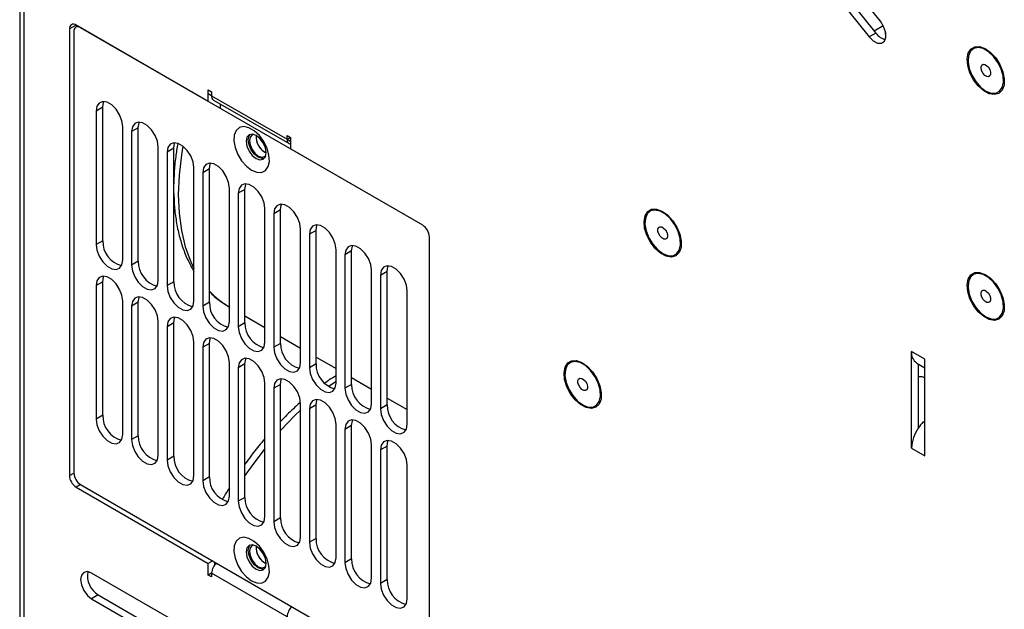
# Model space of a CAD drawing. Header units: millimetres. Extents: x -415 to 5, y -292 to 5.
# Tile 42 of 72: x -116 to -84, y -182 to -163. Entities that reach past the tile are written whole.
import ezdxf

# ---------------------------------------------------------------- set-up
doc = ezdxf.new("R2010")
doc.units = ezdxf.units.MM
doc.header["$MEASUREMENT"] = 0
doc.layers.add('实线', color=2, linetype='Continuous', lineweight=25)

msp = doc.modelspace()

# ---------------------------------------------------------------- linework, layer by layer
at = {"layer": '实线', "color": 7, "linetype": 'Continuous', "lineweight": 25}
for p, q in [((-115.6032, -99.2853), (-115.6032, -194.0009)), ((-115.4722, -99.4648), (-115.4722, -194.1835)), ((-88.2147, -163.1719), (-92.5014, -157.8394)), ((-92.6428, -158.22), (-88.3562, -163.5525)), ((-92.8549, -158.3425), (-88.5683, -163.675)), ((-113.8086, -163.2988), (-114.0207, -163.4213)), ((-114.0207, -163.4213), (-114.0207, -177.6291)), ((-113.8793, -163.5029), (-113.8793, -177.5475)), ((-109.6013, -165.7276), (-113.8086, -163.2988)), ((-113.8086, -163.2988), (-113.8086, -163.3612)), ((-102.7777, -169.6668), (-113.6672, -163.3804)), ((-88.3562, -163.5525), (-88.5683, -163.675)), ((-88.1195, -163.3197), (-88.409, -163.4869)), ((-88.0468, -163.5319), (-88.0468, -163.7131)), ((-109.6013, -165.7276), (-109.6013, -165.3602)), ((-109.6013, -165.3602), (-109.4953, -165.4214)), ((-109.4953, -165.4214), (-109.4953, -165.5439)), ((-109.4953, -165.5439), (-109.6013, -165.4827)), ((-109.4953, -165.5439), (-107.0911, -166.9318)), ((-109.4331, -165.6812), (-107.0289, -167.0691)), ((-112.9601, -165.9117), (-113.1722, -166.0342)), ((-113.1722, -166.0342), (-113.1722, -170.2802)), ((-112.9601, -170.1577), (-112.9601, -165.9117)), ((-109.2124, -165.9521), (-109.2124, -165.8086)), ((-112.3237, -170.77), (-112.3237, -166.524)), ((-111.8287, -166.5648), (-112.0408, -166.6873)), ((-112.0408, -166.6873), (-112.0408, -170.9333)), ((-111.8287, -170.8108), (-111.8287, -166.5648)), ((-107.0911, -166.9318), (-107.0911, -166.8093)), ((-107.0911, -166.8093), (-106.985, -166.8705)), ((-107.0911, -166.9318), (-106.985, -166.8705)), ((-107.0911, -166.9318), (-106.985, -166.993)), ((-106.985, -166.9114), (-107.0204, -166.891)), ((-106.985, -166.8705), (-106.985, -167.238)), ((-111.1923, -171.4231), (-111.1923, -167.1771)), ((-110.6973, -167.218), (-110.9095, -167.3404)), ((-110.6973, -171.464), (-110.6973, -167.218)), ((-102.7777, -169.6668), (-106.985, -167.238)), ((-110.9095, -167.3404), (-110.9095, -171.5864)), ((-107.7982, -167.3402), (-107.7614, -167.3587)), ((-106.8083, -167.34), (-106.8083, -167.34)), ((-110.0609, -172.0763), (-110.0609, -167.8303)), ((-109.566, -167.8711), (-109.7781, -167.9935)), ((-109.566, -172.1171), (-109.566, -167.8711)), ((-109.7781, -167.9935), (-109.7781, -172.2396)), ((-108.9296, -172.7294), (-108.9296, -168.4834)), ((-108.4346, -168.5242), (-108.6467, -168.6467)), ((-108.4346, -172.7702), (-108.4346, -168.5242)), ((-108.6467, -168.6467), (-108.6467, -172.8927)), ((-107.7982, -173.3825), (-107.7982, -169.1365)), ((-107.3032, -169.1773), (-107.5154, -169.2998)), ((-107.3032, -173.4233), (-107.3032, -169.1773)), ((-107.5154, -169.2998), (-107.5154, -173.5458)), ((-106.6668, -174.0356), (-106.6668, -169.7896)), ((-106.1719, -169.8305), (-106.384, -169.9529)), ((-106.384, -169.9529), (-106.384, -174.1989)), ((-106.1719, -174.0765), (-106.1719, -169.8305)), ((-102.5656, -184.242), (-102.5656, -170.0342)), ((-112.9601, -170.1577), (-113.1722, -170.2802)), ((-105.5355, -174.6888), (-105.5355, -170.4428)), ((-105.0405, -170.4836), (-105.2526, -170.606)), ((-105.2526, -170.606), (-105.2526, -174.8521)), ((-105.0405, -174.7296), (-105.0405, -170.4836)), ((-111.8287, -170.8108), (-112.0408, -170.9333)), ((-104.4041, -175.3419), (-104.4041, -171.0959)), ((-103.9091, -171.1367), (-104.1212, -171.2592)), ((-104.1212, -171.2592), (-104.1212, -175.5052)), ((-103.9091, -175.3827), (-103.9091, -171.1367)), ((-112.9601, -171.4642), (-113.1722, -171.5866)), ((-113.1722, -171.5866), (-113.1722, -175.8326)), ((-112.9601, -175.7102), (-112.9601, -171.4642)), ((-110.6973, -171.464), (-110.9095, -171.5864)), ((-103.2727, -175.995), (-103.2727, -171.749)), ((-112.3237, -176.3225), (-112.3237, -172.0765)), ((-111.8287, -172.1173), (-112.0408, -172.2398)), ((-112.0408, -172.2398), (-112.0408, -176.4858)), ((-111.8287, -176.3633), (-111.8287, -172.1173)), ((-109.566, -172.1171), (-109.7781, -172.2396)), ((-108.9402, -172.2597), (-108.9296, -172.2658)), ((-108.4346, -172.5515), (-107.7982, -172.9189)), ((-111.1923, -176.9756), (-111.1923, -172.7296)), ((-110.6973, -172.7704), (-110.9095, -172.8929)), ((-110.9095, -172.8929), (-110.9095, -177.1389)), ((-110.6973, -177.0164), (-110.6973, -172.7704)), ((-108.4346, -172.7702), (-108.6467, -172.8927)), ((-107.3032, -173.2047), (-106.6668, -173.572)), ((-110.0609, -177.6287), (-110.0609, -173.3827)), ((-109.566, -173.4236), (-109.7781, -173.546)), ((-109.7781, -173.546), (-109.7781, -177.792)), ((-109.566, -177.6696), (-109.566, -173.4236)), ((-107.3032, -173.4233), (-107.5154, -173.5458)), ((-106.1719, -173.8578), (-105.5355, -174.2252)), ((-86.7971, -173.9275), (-87.2214, -173.6826)), ((-87.2214, -176.753), (-87.2214, -173.6826)), ((-108.9296, -178.2819), (-108.9296, -174.0359)), ((-108.4346, -174.0767), (-108.6467, -174.1991)), ((-108.6467, -174.1991), (-108.6467, -178.4452)), ((-108.4346, -178.3227), (-108.4346, -174.0767)), ((-106.1719, -174.0765), (-106.384, -174.1989)), ((-87.0557, -174.0488), (-86.7971, -174.1981)), ((-87.0093, -174.0756), (-87.0093, -176.1206)), ((-86.7971, -176.9979), (-86.7971, -173.9275)), ((-105.0405, -174.5109), (-104.4041, -174.8783)), ((-107.7982, -178.935), (-107.7982, -174.689)), ((-107.3032, -174.7298), (-107.5154, -174.8523)), ((-107.3032, -178.9758), (-107.3032, -174.7298)), ((-105.5355, -174.6346), (-105.7681, -174.7989)), ((-105.0405, -174.7296), (-105.2526, -174.8521)), ((-107.5154, -174.8523), (-107.5154, -179.0983)), ((-106.6668, -179.5881), (-106.6668, -175.3421)), ((-106.1719, -175.3829), (-106.384, -175.5054)), ((-106.1719, -179.6289), (-106.1719, -175.3829)), ((-103.9091, -175.3827), (-104.1212, -175.5052)), ((-103.9091, -175.164), (-103.2727, -175.5314)), ((-112.9601, -175.7102), (-113.1722, -175.8326)), ((-106.384, -175.5054), (-106.384, -179.7514)), ((-105.5355, -180.2413), (-105.5355, -175.9952)), ((-105.0405, -176.0361), (-105.2526, -176.1585)), ((-105.0405, -180.2821), (-105.0405, -176.0361)), ((-86.7971, -175.9544), (-86.8492, -175.9243)), ((-111.8287, -176.3633), (-112.0408, -176.4858)), ((-105.2526, -176.1585), (-105.2526, -180.4045)), ((-104.4041, -180.8944), (-104.4041, -176.6484)), ((-103.9091, -176.6892), (-104.1212, -176.8116)), ((-103.9091, -180.9352), (-103.9091, -176.6892)), ((-110.6973, -177.0164), (-110.9095, -177.1389)), ((-104.1212, -176.8116), (-104.1212, -181.0577)), ((-87.2214, -176.753), (-86.7971, -176.9979)), ((-103.2727, -181.5475), (-103.2727, -177.3015)), ((-114.0207, -177.6291), (-113.8793, -177.5475)), ((-113.6672, -177.9149), (-113.8086, -177.9965)), ((-113.6672, -177.9149), (-102.7777, -184.2012)), ((-109.566, -177.6696), (-109.7781, -177.792)), ((-113.8086, -177.9965), (-109.6013, -180.4253)), ((-108.4346, -178.3227), (-108.6467, -178.4452)), ((-107.3032, -178.9758), (-107.5154, -179.0983)), ((-106.1719, -179.6289), (-106.384, -179.7514)), ((-109.4599, -180.3437), (-109.6013, -180.4253)), ((-109.6013, -180.7928), (-109.6013, -180.4253)), ((-109.3892, -180.4582), (-109.3892, -180.3845)), ((-107.7982, -180.4049), (-107.7614, -180.4233)), ((-105.0405, -180.2821), (-105.2526, -180.4045)), ((-108.9296, -183.2628), (-113.3136, -180.7319)), ((-109.4953, -180.7316), (-109.6013, -180.7928)), ((-109.4953, -180.854), (-109.6013, -180.7928)), ((-109.4953, -180.7315), (-109.4953, -180.854)), ((-107.0911, -182.1194), (-109.4953, -180.7315)), ((-103.9091, -180.9352), (-104.1212, -181.0577)), ((-113.1015, -181.426), (-113.3136, -181.5484)), ((-113.3136, -181.5484), (-108.9296, -184.0793)), ((-113.1015, -181.426), (-108.7174, -183.9568))]:
    msp.add_line(p, q, dxfattribs=at)
at = {"layer": '实线', "color": 7, "linetype": 'Continuous', "lineweight": 25, "flags": 128}
for points in [[(-88.5683, -163.675), (-88.4377, -163.8016), (-88.3, -163.8707), (-88.1763, -163.8716), (-88.0853, -163.8044), (-88.041, -163.6791), (-88.05, -163.5149), (-88.111, -163.3369), (-88.2147, -163.1719)], [(-84.276, -165.2057), (-84.3345, -165.365), (-84.4396, -165.4688), (-84.5821, -165.508), (-84.7492, -165.4791), (-84.9261, -165.3846), (-85.0971, -165.233), (-85.2471, -165.0376), (-85.3626, -164.816), (-85.4334, -164.5877), (-85.4532, -164.3731), (-85.4203, -164.1912), (-85.3376, -164.0582), (-85.2124, -163.9859), (-85.0559, -163.9807), (-84.8819, -164.0431), (-84.706, -164.1675), (-84.5437, -164.343), (-84.4095, -164.5538), (-84.3153, -164.7813), (-84.2694, -165.0052), (-84.276, -165.2057)], [(-84.8597, -165.3946), (-84.6929, -165.4618), (-84.541, -165.465), (-84.4174, -165.404), (-84.3331, -165.284), (-84.2956, -165.1158), (-84.3082, -164.9144), (-84.3698, -164.6975), (-84.4749, -164.4846), (-84.6142, -164.2945), (-84.7753, -164.1441), (-84.944, -164.0467), (-85.1051, -164.0111), (-85.2444, -164.0404), (-85.3496, -164.1319), (-85.4112, -164.2776), (-85.4238, -164.4645), (-85.3862, -164.676), (-85.3019, -164.8933), (-85.1783, -165.0971), (-85.0264, -165.2693), (-84.8597, -165.3946)], [(-84.7082, -164.8619), (-84.7307, -164.9133), (-84.7728, -164.9386), (-84.8282, -164.9338), (-84.8883, -164.8997), (-84.9441, -164.8415), (-84.987, -164.7681), (-85.0106, -164.6906), (-85.0111, -164.6208), (-84.9886, -164.5694), (-84.9465, -164.5442), (-84.8912, -164.5489), (-84.831, -164.583), (-84.7752, -164.6412), (-84.7323, -164.7146), (-84.7088, -164.7921), (-84.7082, -164.8619)], [(-112.3237, -166.524), (-112.3493, -166.3417), (-112.4229, -166.1518), (-112.5358, -165.9773), (-112.6743, -165.8391), (-112.8216, -165.7541), (-112.9601, -165.7323), (-113.073, -165.7765), (-113.1466, -165.8814), (-113.1722, -166.0342)], [(-112.9601, -165.9117), (-112.9345, -165.7589), (-112.9225, -165.7318)], [(-111.1923, -167.1771), (-111.2179, -166.9948), (-111.2916, -166.8049), (-111.4044, -166.6304), (-111.5429, -166.4923), (-111.6903, -166.4072), (-111.8287, -166.3855), (-111.9416, -166.4297), (-112.0153, -166.5345), (-112.0408, -166.6873)], [(-111.8287, -166.5648), (-111.8031, -166.412), (-111.7911, -166.3849)], [(-108.2225, -167.9117), (-108.0557, -167.979), (-107.9038, -167.9822), (-107.7802, -167.9211), (-107.6959, -167.8011), (-107.6584, -167.633), (-107.671, -167.4315), (-107.7326, -167.2147), (-107.8377, -167.0018), (-107.977, -166.8117), (-108.1382, -166.6612), (-108.3068, -166.5639), (-108.4679, -166.5283), (-108.6072, -166.5575), (-108.7124, -166.6491), (-108.774, -166.7948), (-108.7866, -166.9817), (-108.749, -167.1932), (-108.6647, -167.4105), (-108.5411, -167.6143), (-108.3892, -167.7865), (-108.2225, -167.9117)], [(-108.0796, -167.5435), (-107.9578, -167.5858), (-107.8546, -167.5657), (-107.7856, -167.4863), (-107.7614, -167.3597), (-107.7856, -167.2051), (-107.8546, -167.0461), (-107.9578, -166.9068), (-108.0796, -166.8086), (-108.2013, -166.7662), (-108.3046, -166.7863), (-108.3736, -166.8657), (-108.3978, -166.9923), (-108.3736, -167.1469), (-108.3046, -167.306), (-108.2013, -167.4452), (-108.0796, -167.5435)], [(-107.8227, -167.5411), (-107.8886, -167.5458), (-108.0103, -167.5035), (-108.1321, -167.4052), (-108.2353, -167.266), (-108.3043, -167.1069), (-108.3285, -166.9524), (-108.3043, -166.8257), (-108.2673, -166.7709)], [(-108.1637, -166.7731), (-108.2103, -166.7896), (-108.2716, -166.8602), (-108.2932, -166.9728), (-108.2716, -167.1102), (-108.2103, -167.2515), (-108.1186, -167.3753), (-108.0103, -167.4627)], [(-110.0609, -167.8303), (-110.0865, -167.6479), (-110.1602, -167.458), (-110.2731, -167.2835), (-110.4115, -167.1454), (-110.5589, -167.0603), (-110.6973, -167.0386), (-110.8102, -167.0828), (-110.8839, -167.1876), (-110.9095, -167.3404)], [(-110.6973, -167.218), (-110.6718, -167.0652), (-110.6597, -167.038)], [(-110.4096, -167.1469), (-110.4562, -167.4256), (-110.5309, -168.0686), (-110.5559, -168.6885), (-110.5309, -169.2795), (-110.4562, -169.8363), (-110.3325, -170.3539), (-110.1608, -170.8275), (-110.0609, -171.0398)], [(-108.0103, -167.4627), (-107.9021, -167.5003), (-107.8103, -167.4825), (-107.7727, -167.4504)], [(-108.9296, -168.4834), (-108.9552, -168.301), (-109.0288, -168.1112), (-109.1417, -167.9366), (-109.2802, -167.7985), (-109.4275, -167.7134), (-109.566, -167.6917), (-109.6788, -167.7359), (-109.7525, -167.8407), (-109.7781, -167.9935)], [(-109.566, -167.8711), (-109.5404, -167.7183), (-109.5284, -167.6912)], [(-107.7982, -169.1365), (-107.8238, -168.9542), (-107.8975, -168.7643), (-108.0103, -168.5898), (-108.1488, -168.4516), (-108.2961, -168.3666), (-108.4346, -168.3448), (-108.5475, -168.389), (-108.6211, -168.4939), (-108.6467, -168.6467)], [(-108.4346, -168.5242), (-108.409, -168.3714), (-108.397, -168.3443)], [(-106.6668, -169.7896), (-106.6924, -169.6073), (-106.7661, -169.4174), (-106.879, -169.2429), (-107.0174, -169.1048), (-107.1648, -169.0197), (-107.3032, -168.998), (-107.4161, -169.0422), (-107.4898, -169.147), (-107.5154, -169.2998)], [(-107.3032, -169.1773), (-107.2776, -169.0245), (-107.2656, -168.9974)], [(-94.5574, -170.3754), (-94.6158, -170.5346), (-94.721, -170.6385), (-94.8634, -170.6777), (-95.0305, -170.6487), (-95.2074, -170.5542), (-95.3785, -170.4026), (-95.5284, -170.2073), (-95.6439, -169.9857), (-95.7147, -169.7574), (-95.7345, -169.5428), (-95.7016, -169.3609), (-95.6189, -169.2279), (-95.4937, -169.1555), (-95.3372, -169.1504), (-95.1632, -169.2128), (-94.9873, -169.3372), (-94.825, -169.5126), (-94.6908, -169.7235), (-94.5966, -169.951), (-94.5508, -170.1749), (-94.5574, -170.3754)], [(-95.141, -170.5643), (-94.9743, -170.6315), (-94.8223, -170.6347), (-94.6987, -170.5736), (-94.6144, -170.4537), (-94.5769, -170.2855), (-94.5895, -170.084), (-94.6511, -169.8672), (-94.7562, -169.6543), (-94.8955, -169.4642), (-95.0567, -169.3138), (-95.2253, -169.2164), (-95.3864, -169.1808), (-95.5258, -169.21), (-95.6309, -169.3016), (-95.6925, -169.4473), (-95.7051, -169.6342), (-95.6676, -169.8457), (-95.5833, -170.063), (-95.4597, -170.2668), (-95.3077, -170.439), (-95.141, -170.5643)], [(-105.5355, -170.4428), (-105.561, -170.2604), (-105.6347, -170.0705), (-105.7476, -169.896), (-105.8861, -169.7579), (-106.0334, -169.6728), (-106.1719, -169.6511), (-106.2847, -169.6953), (-106.3584, -169.8001), (-106.384, -169.9529)], [(-106.1719, -169.8305), (-106.1463, -169.6777), (-106.1343, -169.6505)], [(-94.9895, -170.0315), (-95.012, -170.083), (-95.0541, -170.1082), (-95.1095, -170.1035), (-95.1696, -170.0694), (-95.2254, -170.0112), (-95.2683, -169.9378), (-95.2919, -169.8603), (-95.2925, -169.7905), (-95.27, -169.7391), (-95.2278, -169.7138), (-95.1725, -169.7186), (-95.1123, -169.7527), (-95.0566, -169.8108), (-95.0136, -169.8843), (-94.9901, -169.9618), (-94.9895, -170.0315)], [(-113.1722, -170.2802), (-113.1466, -170.4625), (-113.073, -170.6524), (-112.9601, -170.8269), (-112.8216, -170.965), (-112.6743, -171.0501), (-112.5358, -171.0718), (-112.4229, -171.0276), (-112.3493, -170.9228), (-112.3237, -170.77)], [(-104.4041, -171.0959), (-104.4297, -170.9136), (-104.5033, -170.7237), (-104.6162, -170.5491), (-104.7547, -170.411), (-104.902, -170.326), (-105.0405, -170.3042), (-105.1534, -170.3484), (-105.227, -170.4533), (-105.2526, -170.606)], [(-105.0405, -170.4836), (-105.0149, -170.3308), (-105.0029, -170.3037)], [(-112.0408, -170.9333), (-112.0153, -171.1156), (-111.9416, -171.3055), (-111.8287, -171.48), (-111.6903, -171.6182), (-111.5429, -171.7032), (-111.4044, -171.725), (-111.2916, -171.6808), (-111.2179, -171.5759), (-111.1923, -171.4231)], [(-103.2727, -171.749), (-103.2983, -171.5667), (-103.372, -171.3768), (-103.4848, -171.2023), (-103.6233, -171.0641), (-103.7707, -170.9791), (-103.9091, -170.9573), (-104.022, -171.0016), (-104.0957, -171.1064), (-104.1212, -171.2592)], [(-103.9091, -171.1367), (-103.8835, -170.9839), (-103.8715, -170.9568)], [(-112.3237, -172.0765), (-112.3493, -171.8941), (-112.4229, -171.7043), (-112.5358, -171.5297), (-112.6743, -171.3916), (-112.8216, -171.3065), (-112.9601, -171.2848), (-113.073, -171.329), (-113.1466, -171.4338), (-113.1722, -171.5866)], [(-112.9601, -171.4642), (-112.9345, -171.3114), (-112.9225, -171.2843)], [(-84.276, -172.3913), (-84.3345, -172.5505), (-84.4396, -172.6544), (-84.5821, -172.6935), (-84.7492, -172.6646), (-84.9261, -172.5701), (-85.0971, -172.4185), (-85.2471, -172.2232), (-85.3626, -172.0016), (-85.4334, -171.7733), (-85.4532, -171.5587), (-85.4203, -171.3768), (-85.3376, -171.2438), (-85.2124, -171.1714), (-85.0559, -171.1663), (-84.8819, -171.2286), (-84.706, -171.3531), (-84.5437, -171.5285), (-84.4095, -171.7394), (-84.3153, -171.9668), (-84.2694, -172.1908), (-84.276, -172.3913)], [(-84.8597, -172.5801), (-84.6929, -172.6474), (-84.541, -172.6506), (-84.4174, -172.5895), (-84.3331, -172.4696), (-84.2956, -172.3014), (-84.3082, -172.0999), (-84.3698, -171.8831), (-84.4749, -171.6702), (-84.6142, -171.4801), (-84.7753, -171.3296), (-84.944, -171.2323), (-85.1051, -171.1967), (-85.2444, -171.2259), (-85.3496, -171.3175), (-85.4112, -171.4632), (-85.4238, -171.6501), (-85.3862, -171.8616), (-85.3019, -172.0789), (-85.1783, -172.2827), (-85.0264, -172.4549), (-84.8597, -172.5801)], [(-110.9095, -171.5864), (-110.8839, -171.7688), (-110.8102, -171.9586), (-110.6973, -172.1332), (-110.5589, -172.2713), (-110.4115, -172.3564), (-110.2731, -172.3781), (-110.1602, -172.3339), (-110.0865, -172.2291), (-110.0609, -172.0763)], [(-111.1923, -172.7296), (-111.2179, -172.5473), (-111.2916, -172.3574), (-111.4044, -172.1829), (-111.5429, -172.0447), (-111.6903, -171.9597), (-111.8287, -171.9379), (-111.9416, -171.9821), (-112.0153, -172.087), (-112.0408, -172.2398)], [(-111.8287, -172.1173), (-111.8031, -171.9645), (-111.7911, -171.9374)], [(-84.7082, -172.0474), (-84.7307, -172.0989), (-84.7728, -172.1241), (-84.8282, -172.1193), (-84.8883, -172.0853), (-84.9441, -172.0271), (-84.987, -171.9537), (-85.0106, -171.8762), (-85.0111, -171.8064), (-84.9886, -171.755), (-84.9465, -171.7297), (-84.8912, -171.7345), (-84.831, -171.7685), (-84.7752, -171.8267), (-84.7323, -171.9001), (-84.7088, -171.9777), (-84.7082, -172.0474)], [(-109.7781, -172.2396), (-109.7525, -172.4219), (-109.6788, -172.6118), (-109.566, -172.7863), (-109.4275, -172.9244), (-109.2802, -173.0095), (-109.1417, -173.0312), (-109.0288, -172.987), (-108.9552, -172.8822), (-108.9296, -172.7294)], [(-110.0609, -173.3827), (-110.0865, -173.2004), (-110.1602, -173.0105), (-110.2731, -172.836), (-110.4115, -172.6979), (-110.5589, -172.6128), (-110.6973, -172.5911), (-110.8102, -172.6353), (-110.8839, -172.7401), (-110.9095, -172.8929)], [(-110.6973, -172.7704), (-110.6718, -172.6176), (-110.6597, -172.5905)], [(-108.6467, -172.8927), (-108.6211, -173.075), (-108.5475, -173.2649), (-108.4346, -173.4394), (-108.2961, -173.5776), (-108.1488, -173.6626), (-108.0103, -173.6843), (-107.8975, -173.6401), (-107.8238, -173.5353), (-107.7982, -173.3825)], [(-108.9296, -174.0359), (-108.9552, -173.8535), (-109.0288, -173.6636), (-109.1417, -173.4891), (-109.2802, -173.351), (-109.4275, -173.2659), (-109.566, -173.2442), (-109.6788, -173.2884), (-109.7525, -173.3932), (-109.7781, -173.546)], [(-109.566, -173.4236), (-109.5404, -173.2708), (-109.5284, -173.2436)], [(-107.5154, -173.5458), (-107.4898, -173.7281), (-107.4161, -173.918), (-107.3032, -174.0926), (-107.1648, -174.2307), (-107.0174, -174.3157), (-106.879, -174.3375), (-106.7661, -174.2933), (-106.6924, -174.1884), (-106.6668, -174.0356)], [(-107.7982, -174.689), (-107.8238, -174.5067), (-107.8975, -174.3168), (-108.0103, -174.1422), (-108.1488, -174.0041), (-108.2961, -173.9191), (-108.4346, -173.8973), (-108.5475, -173.9415), (-108.6211, -174.0463), (-108.6467, -174.1991)], [(-108.4346, -174.0767), (-108.409, -173.9239), (-108.397, -173.8968)], [(-106.384, -174.1989), (-106.3584, -174.3813), (-106.2847, -174.5711), (-106.1719, -174.7457), (-106.0334, -174.8838), (-105.8861, -174.9689), (-105.7476, -174.9906), (-105.6347, -174.9464), (-105.561, -174.8416), (-105.5355, -174.6888)], [(-97.1029, -175.1932), (-97.1614, -175.3525), (-97.2665, -175.4563), (-97.409, -175.4955), (-97.5761, -175.4666), (-97.753, -175.3721), (-97.9241, -175.2204), (-98.074, -175.0251), (-98.1895, -174.8035), (-98.2603, -174.5752), (-98.2801, -174.3606), (-98.2472, -174.1787), (-98.1645, -174.0457), (-98.0393, -173.9734), (-97.8828, -173.9682), (-97.7088, -174.0306), (-97.5329, -174.155), (-97.3706, -174.3305), (-97.2364, -174.5413), (-97.1422, -174.7688), (-97.0963, -174.9927), (-97.1029, -175.1932)], [(-97.6866, -175.3821), (-97.5198, -175.4493), (-97.3679, -175.4525), (-97.2443, -175.3915), (-97.16, -175.2715), (-97.1225, -175.1033), (-97.1351, -174.9019), (-97.1967, -174.685), (-97.3018, -174.4721), (-97.4411, -174.282), (-97.6023, -174.1316), (-97.7709, -174.0342), (-97.932, -173.9986), (-98.0713, -174.0279), (-98.1765, -174.1194), (-98.2381, -174.2651), (-98.2507, -174.452), (-98.2132, -174.6635), (-98.1288, -174.8808), (-98.0052, -175.0846), (-97.8533, -175.2568), (-97.6866, -175.3821)], [(-86.7971, -174.5147), (-86.884, -174.4879), (-87.0093, -174.4848)], [(-106.6668, -175.3421), (-106.6924, -175.1598), (-106.7661, -174.9699), (-106.879, -174.7954), (-107.0174, -174.6572), (-107.1648, -174.5722), (-107.3032, -174.5504), (-107.4161, -174.5947), (-107.4898, -174.6995), (-107.5154, -174.8523)], [(-107.3032, -174.7298), (-107.2776, -174.577), (-107.2656, -174.5499)], [(-97.5351, -174.8494), (-97.5576, -174.9008), (-97.5997, -174.9261), (-97.6551, -174.9213), (-97.7152, -174.8872), (-97.771, -174.829), (-97.8139, -174.7556), (-97.8375, -174.6781), (-97.838, -174.6083), (-97.8155, -174.5569), (-97.7734, -174.5316), (-97.7181, -174.5364), (-97.6579, -174.5705), (-97.6021, -174.6287), (-97.5592, -174.7021), (-97.5357, -174.7796), (-97.5351, -174.8494)], [(-105.2526, -174.8521), (-105.227, -175.0344), (-105.1534, -175.2243), (-105.0405, -175.3988), (-104.902, -175.5369), (-104.7547, -175.622), (-104.6162, -175.6437), (-104.5033, -175.5995), (-104.4297, -175.4947), (-104.4041, -175.3419)], [(-105.5355, -175.9952), (-105.561, -175.8129), (-105.6347, -175.623), (-105.7476, -175.4485), (-105.8861, -175.3104), (-106.0334, -175.2253), (-106.1719, -175.2036), (-106.2847, -175.2478), (-106.3584, -175.3526), (-106.384, -175.5054)], [(-106.1719, -175.3829), (-106.1463, -175.2301), (-106.1343, -175.203)], [(-106.6668, -175.5452), (-106.8444, -175.7148), (-107.3032, -176.19)], [(-104.1212, -175.5052), (-104.0957, -175.6875), (-104.022, -175.8774), (-103.9091, -176.0519), (-103.7707, -176.1901), (-103.6233, -176.2751), (-103.4848, -176.2969), (-103.372, -176.2526), (-103.2983, -176.1478), (-103.2727, -175.995)], [(-113.1722, -175.8326), (-113.1466, -176.015), (-113.073, -176.2049), (-112.9601, -176.3794), (-112.8216, -176.5175), (-112.6743, -176.6026), (-112.5358, -176.6243), (-112.4229, -176.5801), (-112.3493, -176.4753), (-112.3237, -176.3225)], [(-104.4041, -176.6484), (-104.4297, -176.466), (-104.5033, -176.2761), (-104.6162, -176.1016), (-104.7547, -175.9635), (-104.902, -175.8784), (-105.0405, -175.8567), (-105.1534, -175.9009), (-105.227, -176.0057), (-105.2526, -176.1585)], [(-105.0405, -176.0361), (-105.0149, -175.8833), (-105.0029, -175.8561)], [(-112.0408, -176.4858), (-112.0153, -176.6681), (-111.9416, -176.858), (-111.8287, -177.0325), (-111.6903, -177.1706), (-111.5429, -177.2557), (-111.4044, -177.2774), (-111.2916, -177.2332), (-111.2179, -177.1284), (-111.1923, -176.9756)], [(-103.2727, -177.3015), (-103.2983, -177.1192), (-103.372, -176.9293), (-103.4848, -176.7547), (-103.6233, -176.6166), (-103.7707, -176.5316), (-103.9091, -176.5098), (-104.022, -176.554), (-104.0957, -176.6589), (-104.1212, -176.8116)], [(-103.9091, -176.6892), (-103.8835, -176.5364), (-103.8715, -176.5093)], [(-107.7982, -176.7684), (-108.2397, -177.351), (-108.4346, -177.6313)], [(-110.9095, -177.1389), (-110.8839, -177.3212), (-110.8102, -177.5111), (-110.6973, -177.6856), (-110.5589, -177.8238), (-110.4115, -177.9088), (-110.2731, -177.9306), (-110.1602, -177.8864), (-110.0865, -177.7815), (-110.0609, -177.6287)], [(-109.7781, -177.792), (-109.7525, -177.9744), (-109.6788, -178.1642), (-109.566, -178.3388), (-109.4275, -178.4769), (-109.2802, -178.562), (-109.1417, -178.5837), (-109.0288, -178.5395), (-108.9552, -178.4347), (-108.9296, -178.2819)], [(-108.6467, -178.4452), (-108.6211, -178.6275), (-108.5475, -178.8174), (-108.4346, -178.9919), (-108.2961, -179.13), (-108.1488, -179.2151), (-108.0103, -179.2368), (-107.8975, -179.1926), (-107.8238, -179.0878), (-107.7982, -178.935)], [(-107.5154, -179.0983), (-107.4898, -179.2806), (-107.4161, -179.4705), (-107.3032, -179.645), (-107.1648, -179.7832), (-107.0174, -179.8682), (-106.879, -179.89), (-106.7661, -179.8457), (-106.6924, -179.7409), (-106.6668, -179.5881)], [(-108.2225, -180.9764), (-108.0557, -181.0436), (-107.9038, -181.0468), (-107.7802, -180.9858), (-107.6959, -180.8658), (-107.6584, -180.6976), (-107.671, -180.4962), (-107.7326, -180.2794), (-107.8377, -180.0664), (-107.977, -179.8763), (-108.1382, -179.7259), (-108.3068, -179.6285), (-108.4679, -179.5929), (-108.6072, -179.6222), (-108.7124, -179.7137), (-108.774, -179.8594), (-108.7866, -180.0463), (-108.749, -180.2578), (-108.6647, -180.4751), (-108.5411, -180.6789), (-108.3892, -180.8511), (-108.2225, -180.9764)], [(-108.0796, -180.6081), (-107.9578, -180.6504), (-107.8546, -180.6304), (-107.7856, -180.551), (-107.7614, -180.4244), (-107.7856, -180.2698), (-107.8546, -180.1107), (-107.9578, -179.9715), (-108.0796, -179.8732), (-108.2013, -179.8309), (-108.3046, -179.851), (-108.3736, -179.9303), (-108.3978, -180.057), (-108.3736, -180.2116), (-108.3046, -180.3706), (-108.2013, -180.5098), (-108.0796, -180.6081)], [(-107.8227, -180.6058), (-107.8886, -180.6105), (-108.0103, -180.5681), (-108.1321, -180.4699), (-108.2353, -180.3306), (-108.3043, -180.1716), (-108.3285, -180.017), (-108.3043, -179.8904), (-108.2673, -179.8356)], [(-108.1637, -179.8377), (-108.2103, -179.8543), (-108.2716, -179.9249), (-108.2932, -180.0374), (-108.2716, -180.1748), (-108.2103, -180.3162), (-108.1186, -180.44), (-108.0103, -180.5273)], [(-106.384, -179.7514), (-106.3584, -179.9337), (-106.2847, -180.1236), (-106.1719, -180.2982), (-106.0334, -180.4363), (-105.8861, -180.5213), (-105.7476, -180.5431), (-105.6347, -180.4989), (-105.561, -180.394), (-105.5355, -180.2413)], [(-105.2526, -180.4045), (-105.227, -180.5869), (-105.1534, -180.7768), (-105.0405, -180.9513), (-104.902, -181.0894), (-104.7547, -181.1745), (-104.6162, -181.1962), (-104.5033, -181.152), (-104.4297, -181.0472), (-104.4041, -180.8944)], [(-113.3136, -180.7319), (-113.4489, -180.6849), (-113.5636, -180.7072), (-113.6403, -180.7954), (-113.6672, -180.9361), (-113.6403, -181.1078), (-113.5636, -181.2845), (-113.4489, -181.4392), (-113.3136, -181.5484)], [(-108.0103, -180.5273), (-107.9021, -180.5649), (-107.8103, -180.5471), (-107.7727, -180.515)], [(-104.1212, -181.0577), (-104.0957, -181.24), (-104.022, -181.4299), (-103.9091, -181.6044), (-103.7707, -181.7425), (-103.6233, -181.8276), (-103.4848, -181.8493), (-103.372, -181.8051), (-103.2983, -181.7003), (-103.2727, -181.5475)]]:
    msp.add_lwpolyline(points, dxfattribs=at)
at = {"layer": '实线', "color": 7, "linetype": 'Continuous', "lineweight": 25}
for centre, radius, start, end in [((-113.8914, -163.4003), 0.131, 50.79671, 189.21404), ((-113.75, -163.482), 0.131, 50.79671, 189.21404), ((-87.9541, -163.2802), 0.4856, 214.10509, 257.51064), ((-109.3526, -165.562), 0.1439, 172.74417, 235.94365), ((-107.5155, -166.8504), 0.5647, 175.81078, 244.18385), ((-107.4925, -166.8392), 0.5869, 177.0644, 238.60742), ((-106.9613, -166.9533), 0.1315, 170.58544, 259.61591), ((-103.0262, -170.0552), 0.461, 2.60548, 57.39452), ((-103.0262, -170.0552), 0.461, 2.60548, 57.39452), ((-112.1609, -170.1761), 0.7994, 178.6852, 255.48221), ((-111.0295, -170.8292), 0.7994, 178.6852, 255.48221), ((-109.8981, -171.4823), 0.7994, 178.6852, 255.48221), ((-107.6035, -169.9521), 2.6667, 222.6152, 239.91741), ((-108.7668, -172.1354), 0.7994, 178.6852, 255.48221), ((-107.6354, -172.7886), 0.7994, 178.6852, 255.48221), ((-106.504, -173.4417), 0.7994, 178.6852, 255.48221), ((-86.8304, -173.7263), 0.3934, 173.61687, 235.07095), ((-105.3727, -174.0948), 0.7994, 178.6852, 255.48221), ((-104.2413, -174.7479), 0.7994, 178.6852, 255.48221), ((-103.1099, -175.4011), 0.7994, 178.6852, 255.48221), ((-112.1609, -175.7285), 0.7994, 178.6852, 255.48221), ((-85.9426, -176.8269), 1.2793, 135.12457, 146.48819), ((-111.0295, -176.3817), 0.7994, 178.6852, 255.48221), ((-86.0317, -176.8003), 1.1907, 145.18974, 177.72276), ((-109.8981, -177.0348), 0.7994, 178.6852, 255.48221), ((-113.5602, -177.6081), 0.461, 182.60548, 237.39452), ((-113.4188, -177.5265), 0.461, 182.60548, 237.39452), ((-108.7668, -177.6879), 0.7994, 178.6852, 255.48221), ((-107.6354, -178.341), 0.7994, 178.6852, 255.48221), ((-106.504, -178.9942), 0.7994, 178.6852, 255.48221), ((-105.3727, -179.6473), 0.7994, 178.6852, 255.48221), ((-107.5155, -179.915), 0.5647, 175.81078, 244.18385), ((-107.4925, -179.9038), 0.5869, 177.0644, 238.60742), ((-109.0236, -180.7566), 0.4723, 132.82696, 176.96149), ((-104.2413, -180.3004), 0.7994, 178.6852, 255.48221), ((-112.7481, -180.8227), 0.6992, 168.79248, 239.63866), ((-103.1099, -180.9535), 0.7994, 178.6852, 255.48221), ((-106.6195, -182.1445), 0.4723, 132.82696, 176.96149)]:
    msp.add_arc(centre, radius, start, end, dxfattribs=at)
for points, knots in [([(-110.5748, -167.0647), (-110.5976, -167.2049), (-110.6491, -167.5221), (-110.6897, -167.9501), (-110.6951, -168.231), (-110.6973, -168.3444)], [0, 0, 0, 0, 0.3205152, 0.7254516, 1, 1, 1, 1]), ([(-110.6973, -168.6397), (-110.6942, -168.763), (-110.6867, -169.0536), (-110.6336, -169.4898), (-110.5441, -169.9491), (-110.4157, -170.3835), (-110.2584, -170.7824), (-110.1248, -171.0188), (-110.0609, -171.1319)], [0, 0, 0, 0, 0.1293782, 0.305008, 0.4814999, 0.6587612, 0.8367514, 1, 1, 1, 1]), ([(-109.566, -171.7717), (-109.5521, -171.7872), (-109.4448, -171.9076), (-109.2288, -172.0814), (-109.0109, -172.2116), (-108.9113, -172.2711)], [0, 0, 0, 0, 0.0742435, 0.5765191, 1, 1, 1, 1]), ([(-105.5355, -174.4518), (-105.6071, -174.4945), (-105.7278, -174.5663), (-105.8462, -174.6544), (-105.8942, -174.6901)], [0, 0, 0, 0, 0.5943599, 1, 1, 1, 1]), ([(-106.6886, -175.3156), (-106.8263, -175.4387), (-107.0355, -175.6258), (-107.235, -175.8364), (-107.3032, -175.9083)], [0, 0, 0, 0, 0.6582997, 1, 1, 1, 1]), ([(-107.7982, -176.4535), (-107.8328, -176.493), (-107.9878, -176.6696), (-108.2005, -176.9424), (-108.3721, -177.181), (-108.4346, -177.2679)], [0, 0, 0, 0, 0.1547248, 0.6924171, 1, 1, 1, 1]), ([(-108.9296, -178.019), (-108.9968, -178.1229), (-109.0765, -178.246), (-109.1457, -178.3751), (-109.1565, -178.3953)], [0, 0, 0, 0, 0.8437595, 1, 1, 1, 1])]:
    msp.add_open_spline(points, degree=3, knots=knots, dxfattribs=at)

doc.saveas('drawing.dxf')
